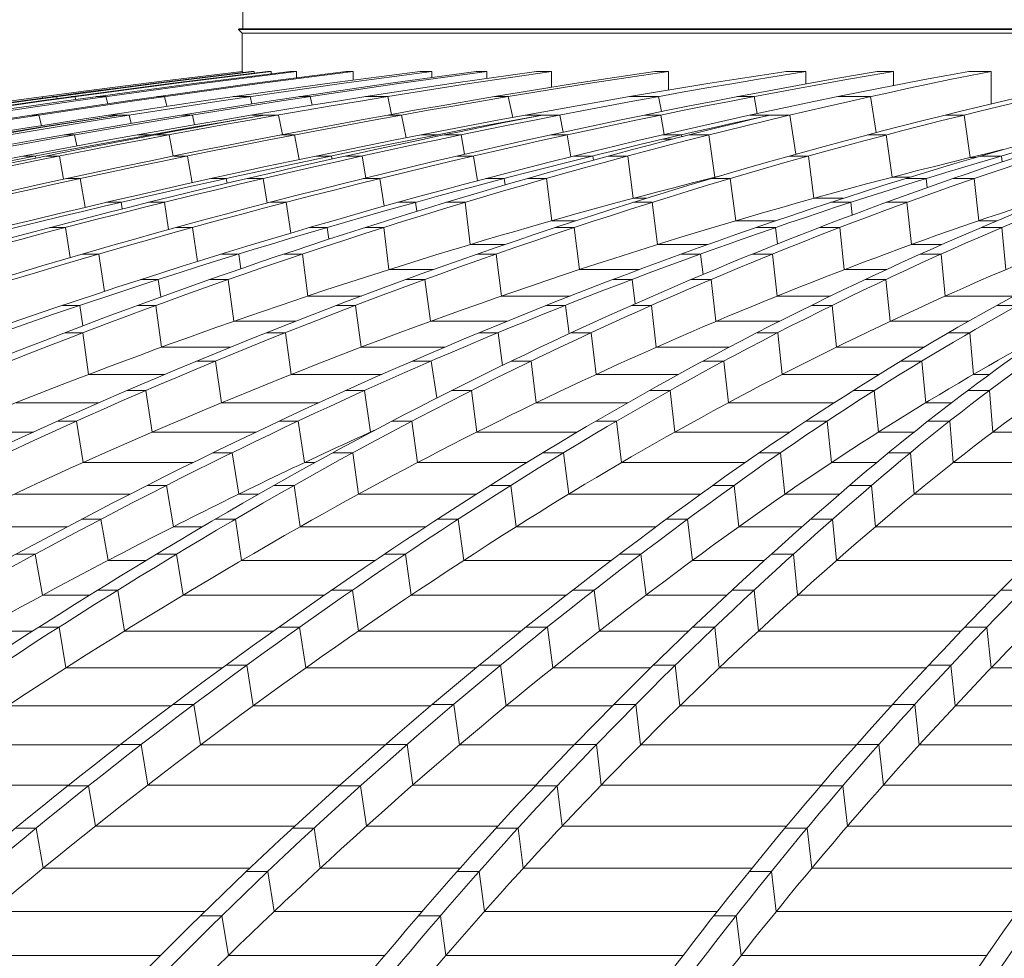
# Model space of a CAD drawing. Header units: millimetres. Extents: x 27034 to 255531, y -206966 to 210227.
# Tile 27 of 87: x 108987 to 110848, y 36768 to 38541. Entities that reach past the tile are written whole.
import ezdxf

# ---------------------------------------------------------------- set-up
doc = ezdxf.new("R2010")
doc.units = ezdxf.units.MM
doc.header["$LTSCALE"] = 0.05
doc.layers.get('0').update_dxf_attribs({"lineweight": 0})

# ---------------------------------------------------------------- blocks, each defined once
blk = doc.blocks.new('fhjkjhjk')
for points, elevation in [([(-7167.2, 27734.2), (-7167.2, 27699.1)], -4380.3), ([(-7174.6, 27699.1), (-7175.3, 27698.4)], -8576.5), ([(-7174.6, 27699.1), (-7175.3, 27698.4)], -8576.5), ([(-7168.2, 27691.4), (-7175.3, 27698.4)], -8576.5), ([(-7168.2, 27691.4), (-7175.3, 27698.4)], -8576.5), ([(-7175.3, 27698.4), (-3019.9, 27698.4)], -8576.5), ([(-7174.6, 27699.1), (-3019.9, 27699.1)], -8576.5), ([(-7168.2, 27619), (-7168.2, 27691.4)], -8576.5), ([(-7168.2, 27619), (-7168.2, 27691.4)], -8576.5), ([(-7168.2, 27691.4), (-3019.9, 27691.4)], -8576.5), ([(-7167.9, 27619), (-7168.2, 27619)], -8576.5), ([(-7167.9, 27619), (-7167.9, 27617)], -8576.5), ([(-7145.6, 27619), (-7151, 27619)], -8576.5), ([(-7145.6, 27619), (-7145.6, 27616)], -8576.5), ([(-7113.7, 27619), (-7120.6, 27619)], -8576.5), ([(-7113.7, 27619), (-7113.7, 27614.6)], -8576.5), ([(-7065.5, 27619), (-7077.5, 27619)], -8576.5), ([(-7065.5, 27619), (-7065.5, 27607.1)], -8576.5), ([(-6958.4, 27619), (-6972, 27619)], -8576.5), ([(-6958.4, 27619), (-6958.4, 27602.7)], -8576.5), ([(-6809.9, 27619), (-6832.2, 27619)], -8576.5), ([(-6809.9, 27619), (-6809.9, 27607.6)], -8576.5), ([(-6706.1, 27619), (-6726, 27619)], -8576.5), ([(-6706.1, 27619), (-6706.1, 27605.8)], -8576.5), ([(-6583.9, 27619), (-6612.2, 27619)], -8576.5), ([(-6583.9, 27619), (-6583.9, 27588.9)], -8576.5), ([(-6363, 27619), (-6388.9, 27619)], -8576.5), ([(-6363, 27619), (-6363, 27583.6)], -8576.5), ([(-6103.1, 27619), (-6140.2, 27619)], -8576.5), ([(-6103.1, 27619), (-6103.1, 27595.4)], -8576.5), ([(-5937.6, 27619), (-5968.7, 27619)], -8576.5), ([(-5937.6, 27619), (-5937.6, 27592.3)], -8576.5), ([(-5753.5, 27619), (-5795.3, 27619)], -8576.5), ([(-5753.5, 27619), (-5753.5, 27557.5)], -8576.5), ([(-7546.3, 27571.4), (-7545.6, 27568.8)], -8576.5), ([(-7518.8, 27571.4), (-7526.3, 27571.4)], -8576.5), ([(-7518.8, 27571.4), (-7517.9, 27567.7)], -8576.5), ([(-7484.1, 27571.4), (-7491, 27571.4)], -8576.5), ([(-7484.1, 27571.4), (-7482.7, 27566)], -8576.5), ([(-7425.7, 27571.4), (-7443.9, 27571.4)], -8576.5), ([(-7425.7, 27571.4), (-7422, 27557.9)], -8576.5), ([(-7314.9, 27571.4), (-7328.5, 27571.4)], -8576.5), ([(-7314.9, 27571.4), (-7310.3, 27553.1)], -8576.5), ([(-7152.9, 27571.4), (-7185.3, 27571.4)], -8576.5), ([(-7152.9, 27571.4), (-7149.8, 27557.5)], -8576.5), ([(-7039.7, 27571.4), (-7059.7, 27571.4)], -8576.5), ([(-7039.7, 27571.4), (-7036, 27555.4)], -8576.5), ([(-6893.3, 27571.4), (-6935.3, 27571.4)], -8576.5), ([(-6893.3, 27571.4), (-6886.1, 27537.7)], -8576.5), ([(-6665.5, 27571.4), (-6691.3, 27571.4)], -8576.5), ([(-6665.5, 27571.4), (-6657.1, 27532.1)], -8576.5), ([(-6381.9, 27571.4), (-6435.9, 27571.4)], -8576.5), ([(-6381.9, 27571.4), (-6376.3, 27543)], -8576.5), ([(-6201.2, 27571.4), (-6232.3, 27571.4)], -8576.5), ([(-6201.2, 27571.4), (-6195.3, 27539.3)], -8576.5), ([(-5981, 27571.4), (-6042.8, 27571.4)], -8576.5), ([(-5981, 27571.4), (-5970.2, 27503.4)], -8576.5), ([(-7552.3, 27536.5), (-7565.9, 27536.5)], -8576.5), ([(-7552.3, 27536.5), (-7547.6, 27516.6)], -8576.5), ([(-7381.5, 27536.5), (-7420.3, 27536.5)], -8576.5), ([(-7381.5, 27536.5), (-7377.9, 27520.7)], -8576.5), ([(-7262, 27536.5), (-7282, 27536.5)], -8576.5), ([(-7262, 27536.5), (-7258.1, 27518.2)], -8576.5), ([(-7099.6, 27536.5), (-7150.6, 27536.5)], -8576.5), ([(-7099.6, 27536.5), (-7092.3, 27499.6)], -8576.5), ([(-6867.2, 27536.5), (-6893, 27536.5)], -8576.5), ([(-6867.2, 27536.5), (-6858.7, 27493.6)], -8576.5), ([(-6567.9, 27536.5), (-6633.2, 27536.5)], -8576.5), ([(-6567.9, 27536.5), (-6562.1, 27504.1)], -8576.5), ([(-6377.3, 27536.5), (-6408.4, 27536.5)], -8576.5), ([(-6377.3, 27536.5), (-6371, 27499.9)], -8576.5), ([(-6133.3, 27536.5), (-6208.3, 27536.5)], -8576.5), ([(-6133.3, 27536.5), (-6122.5, 27462.3)], -8576.5), ([(-5804.5, 27536.5), (-5840.1, 27536.5)], -8576.5), ([(-5804.5, 27536.5), (-5793, 27456.3)], -8576.5), ([(-7484.7, 27499.1), (-7504.6, 27499.1)], -8576.5), ([(-7484.7, 27499.1), (-7480.4, 27478.3)], -8576.5), ([(-7341.9, 27499.1), (-7366.3, 27499.1)], -8576.5), ([(-7341.9, 27499.1), (-7341.6, 27497.3)], -8576.5), ([(-7306.2, 27499.1), (-7332.3, 27499.1)], -8576.5), ([(-7306.2, 27499.1), (-7298.9, 27458.8)], -8576.5), ([(-7069.3, 27499.1), (-7095.2, 27499.1)], -8576.5), ([(-7069.3, 27499.1), (-7060.6, 27452.5)], -8576.5), ([(-6800.3, 27499.1), (-6830.9, 27499.1)], -8576.5), ([(-6800.3, 27499.1), (-6799.8, 27496.3)], -8576.5), ([(-6754.5, 27499.1), (-6786.6, 27499.1)], -8576.5), ([(-6754.5, 27499.1), (-6748.2, 27462.3)], -8576.5), ([(-6554, 27499.1), (-6585.1, 27499.1)], -8576.5), ([(-6554, 27499.1), (-6547.2, 27457.5)], -8576.5), ([(-6338.3, 27499.1), (-6374.4, 27499.1)], -8576.5), ([(-6338.3, 27499.1), (-6337.8, 27495.5)], -8576.5), ([(-6286.3, 27499.1), (-6323.7, 27499.1)], -8576.5), ([(-6286.3, 27499.1), (-6275.5, 27419)], -8576.5), ([(-5951.3, 27499.1), (-5986.9, 27499.1)], -8576.5), ([(-5951.3, 27499.1), (-5940.4, 27419)], -8576.5), ([(-6355.1, 27491.1), (-6372.7, 27491.1)], -8576.5), ([(-7558.5, 27459.1), (-7582.2, 27459.1)], -8576.5), ([(-7558.5, 27459.1), (-7557.8, 27455.3)], -8576.5), ([(-7513.1, 27459.1), (-7538.8, 27459.1)], -8576.5), ([(-7513.1, 27459.1), (-7505.5, 27415.4)], -8576.5), ([(-7271.6, 27459.1), (-7297.5, 27459.1)], -8576.5), ([(-7271.6, 27459.1), (-7262.7, 27408.6)], -8576.5), ([(-6999.3, 27459.1), (-7028.8, 27459.1)], -8576.5), ([(-6999.3, 27459.1), (-6998.4, 27453.4)], -8576.5), ([(-6941.3, 27459.1), (-6972.6, 27459.1)], -8576.5), ([(-6941.3, 27459.1), (-6934.6, 27417.7)], -8576.5), ([(-6730.9, 27459.1), (-6762, 27459.1)], -8576.5), ([(-6730.9, 27459.1), (-6723.7, 27412.4)], -8576.5), ([(-6505.8, 27459.1), (-6540.9, 27459.1)], -8576.5), ([(-6505.8, 27459.1), (-6504.7, 27451.4)], -8576.5), ([(-6439.8, 27459.1), (-6476.4, 27459.1)], -8576.5), ([(-6439.8, 27459.1), (-6429.4, 27379.2)], -8576.5), ([(-6098.5, 27459.1), (-6134.1, 27459.1)], -8576.5), ([(-6098.5, 27459.1), (-6088.1, 27379.2)], -8576.5), ([(-5782.6, 27456.3), (-5793, 27456.3)], -8576.5), ([(-5733.6, 27459.1), (-5773, 27459.1)], -8576.5), ([(-5733.6, 27459.1), (-5732.2, 27448.2)], -8576.5), ([(-7474.1, 27416.6), (-7499.9, 27416.6)], -8576.5), ([(-7474.1, 27416.6), (-7464.6, 27362.2)], -8576.5), ([(-7198.2, 27416.6), (-7226.8, 27416.6)], -8576.5), ([(-7198.2, 27416.6), (-7196.8, 27407.6)], -8576.5), ([(-7128.3, 27416.6), (-7158.8, 27416.6)], -8576.5), ([(-7128.3, 27416.6), (-7120.9, 27370.3)], -8576.5), ([(-6908, 27416.6), (-6939.1, 27416.6)], -8576.5), ([(-6908, 27416.6), (-6900.1, 27364.4)], -8576.5), ([(-6673.2, 27416.6), (-6707.6, 27416.6)], -8576.5), ([(-6673.2, 27416.6), (-6671.6, 27404.5)], -8576.5), ([(-6593.4, 27416.6), (-6629.4, 27416.6)], -8576.5), ([(-6593.4, 27416.6), (-6583.4, 27336.8)], -8576.5), ([(-6246, 27416.6), (-6281.6, 27416.6)], -8576.5), ([(-6246, 27416.6), (-6235.9, 27336.8)], -8576.5), ([(-5906.6, 27419), (-5940.4, 27419)], -8576.5), ([(-5876.1, 27416.6), (-5914.4, 27416.6)], -8576.5), ([(-5876.1, 27416.6), (-5874, 27399.5)], -8576.5), ([(-5785.3, 27416.6), (-5825.1, 27416.6)], -8576.5), ([(-5785.3, 27416.6), (-5776.7, 27336.8)], -8576.5), ([(-7397, 27371.6), (-7424.8, 27371.6)], -8576.5), ([(-7397, 27371.6), (-7395, 27359.1)], -8576.5), ([(-7315.2, 27371.6), (-7345.2, 27371.6)], -8576.5), ([(-7315.2, 27371.6), (-7307.2, 27320.2)], -8576.5), ([(-7085.1, 27371.6), (-7116.2, 27371.6)], -8576.5), ([(-7085.1, 27371.6), (-7076.5, 27313.5)], -8576.5), ([(-6840.6, 27371.6), (-6874.3, 27371.6)], -8576.5), ([(-6840.6, 27371.6), (-6838.3, 27354.6)], -8576.5), ([(-6747.1, 27371.6), (-6782.6, 27371.6)], -8576.5), ([(-6747.1, 27371.6), (-6737.3, 27291.9)], -8576.5), ([(-6404.8, 27379.2), (-6429.4, 27379.2)], -8576.5), ([(-6393.5, 27371.6), (-6429.1, 27371.6)], -8576.5), ([(-6393.5, 27371.6), (-6383.6, 27291.9)], -8576.5), ([(-6032.6, 27379.2), (-6088.1, 27379.2)], -8576.5), ([(-6018.4, 27371.6), (-6055.9, 27371.6)], -8576.5), ([(-6018.4, 27371.6), (-6015.5, 27347.7)], -8576.5), ([(-5912.3, 27371.6), (-5951.4, 27371.6)], -8576.5), ([(-5912.3, 27371.6), (-5903.9, 27291.9)], -8576.5), ([(-6537.7, 27336.8), (-6583.4, 27336.8)], -8576.5), ([(-6160, 27336.8), (-6235.9, 27336.8)], -8576.5), ([(-5742.1, 27336.8), (-5776.7, 27336.8)], -8576.5), ([(-7502.1, 27324), (-7531.7, 27324)], -8576.5), ([(-7502.1, 27324), (-7493.2, 27267.2)], -8576.5), ([(-7262.2, 27324), (-7293.3, 27324)], -8576.5), ([(-7262.2, 27324), (-7252.6, 27259.8)], -8576.5), ([(-7007.7, 27324), (-7040.9, 27324)], -8576.5), ([(-7007.7, 27324), (-7004.7, 27301.8)], -8576.5), ([(-6900.8, 27324), (-6935.9, 27324)], -8576.5), ([(-6900.8, 27324), (-6891, 27244.5)], -8576.5), ([(-6541.1, 27324), (-6576.7, 27324)], -8576.5), ([(-6541.1, 27324), (-6531.1, 27244.5)], -8576.5), ([(-6160.5, 27324), (-6197.4, 27324)], -8576.5), ([(-6160.5, 27324), (-6156.7, 27293)], -8576.5), ([(-6039.4, 27324), (-6077.8, 27324)], -8576.5), ([(-6039.4, 27324), (-6030.9, 27244.5)], -8576.5), ([(-5733.2, 27324), (-5772.4, 27324)], -8576.5), ([(-5733.2, 27324), (-5725.5, 27244.5)], -8576.5), ([(-6671.9, 27291.9), (-6737.3, 27291.9)], -8576.5), ([(-6288.7, 27291.9), (-6383.6, 27291.9)], -8576.5), ([(-5846.3, 27291.9), (-5903.9, 27291.9)], -8576.5), ([(-7439, 27273.9), (-7470.1, 27273.9)], -8576.5), ([(-7439, 27273.9), (-7470.1, 27273.9)], -8576.5), ([(-7439, 27273.9), (-7428.4, 27203.4)], -8576.5), ([(-7174.5, 27273.9), (-7207.4, 27273.9)], -8576.5), ([(-7174.5, 27273.9), (-7207.4, 27273.9)], -8576.5), ([(-7174.5, 27273.9), (-7170.7, 27246.2)], -8576.5), ([(-7054.3, 27273.9), (-7089.1, 27273.9)], -8576.5), ([(-7054.3, 27273.9), (-7089.1, 27273.9)], -8576.5), ([(-7054.3, 27273.9), (-7044.4, 27194.6)], -8576.5), ([(-6688.4, 27273.9), (-6724, 27273.9)], -8576.5), ([(-6688.4, 27273.9), (-6724, 27273.9)], -8576.5), ([(-6688.4, 27273.9), (-6678.4, 27194.6)], -8576.5), ([(-6302.3, 27273.9), (-6338.7, 27273.9)], -8576.5), ([(-6302.3, 27273.9), (-6338.7, 27273.9)], -8576.5), ([(-6302.3, 27273.9), (-6297.5, 27235.3)], -8576.5), ([(-6166.2, 27273.9), (-6204.2, 27273.9)], -8576.5), ([(-6166.2, 27273.9), (-6204.2, 27273.9)], -8576.5), ([(-6166.2, 27273.9), (-6157.7, 27194.6)], -8576.5), ([(-5847.5, 27273.9), (-5886.7, 27273.9)], -8576.5), ([(-5847.5, 27273.9), (-5886.7, 27273.9)], -8576.5), ([(-5847.5, 27273.9), (-5839.8, 27194.6)], -8576.5), ([(-6807.1, 27244.5), (-6891, 27244.5)], -8576.5), ([(-6418.4, 27244.5), (-6531.1, 27244.5)], -8576.5), ([(-5951.2, 27244.5), (-6030.9, 27244.5)], -8576.5), ([(-7326.8, 27225.9), (-7359.4, 27225.9)], -8576.5), ([(-7326.8, 27225.9), (-7321.9, 27192.8)], -8576.5), ([(-7194.5, 27225.9), (-7229.2, 27225.9)], -8576.5), ([(-7194.5, 27225.9), (-7184, 27146.8)], -8576.5), ([(-6823, 27225.9), (-6858.6, 27225.9)], -8576.5), ([(-6823, 27225.9), (-6812.4, 27146.8)], -8576.5), ([(-6431.7, 27225.9), (-6467.8, 27225.9)], -8576.5), ([(-6431.7, 27225.9), (-6425.7, 27179.9)], -8576.5), ([(-6282.1, 27225.9), (-6319.8, 27225.9)], -8576.5), ([(-6282.1, 27225.9), (-6273.1, 27146.8)], -8576.5), ([(-5952, 27225.9), (-5991.2, 27225.9)], -8576.5), ([(-5952, 27225.9), (-5943.8, 27146.8)], -8576.5), ([(-6943.1, 27194.6), (-7044.4, 27194.6)], -8576.5), ([(-6548.8, 27194.6), (-6678.4, 27194.6)], -8576.5), ([(-6056.7, 27194.6), (-6157.7, 27194.6)], -8576.5), ([(-5710.5, 27194.6), (-5839.8, 27194.6)], -8576.5), ([(-7475.1, 27176.9), (-7507.6, 27176.9)], -8576.5), ([(-7475.1, 27176.9), (-7469.5, 27138.3)], -8576.5), ([(-7331.2, 27176.9), (-7365.7, 27176.9)], -8576.5), ([(-7331.2, 27176.9), (-7320.8, 27097.9)], -8576.5), ([(-6954.2, 27176.9), (-6989.8, 27176.9)], -8576.5), ([(-6954.2, 27176.9), (-6943.6, 27097.9)], -8576.5), ([(-6557.7, 27176.9), (-6593.5, 27176.9)], -8576.5), ([(-6557.7, 27176.9), (-6550.6, 27123.3)], -8576.5), ([(-6394.9, 27176.9), (-6432.5, 27176.9)], -8576.5), ([(-6394.9, 27176.9), (-6386, 27097.9)], -8576.5), ([(-6053.7, 27176.9), (-6092.8, 27176.9)], -8576.5), ([(-6053.7, 27176.9), (-6045.6, 27097.9)], -8576.5), ([(-5702.8, 27176.9), (-5742.5, 27176.9)], -8576.5), ([(-7067.7, 27146.8), (-7184, 27146.8)], -8576.5), ([(-6668.2, 27146.8), (-6812.4, 27146.8)], -8576.5), ([(-6153.2, 27146.8), (-6273.1, 27146.8)], -8576.5), ([(-5796.1, 27146.8), (-5943.8, 27146.8)], -8576.5), ([(-7469.1, 27125.3), (-7503.5, 27125.3)], -8576.5), ([(-7469.1, 27125.3), (-7458.3, 27046.5)], -8576.5), ([(-7086.6, 27125.3), (-7122.2, 27125.3)], -8576.5), ([(-7086.6, 27125.3), (-7075.7, 27046.5)], -8576.5), ([(-6684.7, 27125.3), (-6720.4, 27125.3)], -8576.5), ([(-6684.7, 27125.3), (-6676.3, 27063.6)], -8576.5), ([(-6508.8, 27125.3), (-6546.2, 27125.3)], -8576.5), ([(-6508.8, 27125.3), (-6499.5, 27046.5)], -8576.5), ([(-6156.2, 27125.3), (-6195.4, 27125.3)], -8576.5), ([(-6156.2, 27125.3), (-6147.9, 27046.5)], -8576.5), ([(-5793.8, 27125.3), (-5833.4, 27125.3)], -8576.5), ([(-5793.8, 27125.3), (-5786.6, 27046.5)], -8576.5), ([(-7190.4, 27097.9), (-7320.8, 27097.9)], -8576.5), ([(-6785.8, 27097.9), (-6943.6, 27097.9)], -8576.5), ([(-6248.2, 27097.9), (-6386, 27097.9)], -8576.5), ([(-5880.2, 27097.9), (-6045.6, 27097.9)], -8576.5), ([(-7218.5, 27071.7), (-7254.1, 27071.7)], -8576.5), ([(-7218.5, 27071.7), (-7207.2, 26993)], -8576.5), ([(-6811.2, 27071.7), (-6846.9, 27071.7)], -8576.5), ([(-6811.2, 27071.7), (-6800.3, 27002)], -8576.5), ([(-6622.2, 27071.7), (-6659.6, 27071.7)], -8576.5), ([(-6622.2, 27071.7), (-6612.6, 26993)], -8576.5), ([(-6258.3, 27071.7), (-6297.5, 27071.7)], -8576.5), ([(-6258.3, 27071.7), (-6249.6, 26993)], -8576.5), ([(-5884.2, 27071.7), (-5923.8, 27071.7)], -8576.5), ([(-5884.2, 27071.7), (-5876.8, 26993)], -8576.5), ([(-7314.4, 27046.5), (-7458.3, 27046.5)], -8576.5), ([(-6904.6, 27046.5), (-7075.7, 27046.5)], -8576.5), ([(-6344, 27046.5), (-6499.5, 27046.5)], -8576.5), ([(-5965.1, 27046.5), (-6147.9, 27046.5)], -8576.5), ([(-5756.4, 27046.5), (-5786.6, 27046.5)], -8576.5), ([(-7350, 27016), (-7385.6, 27016)], -8576.5), ([(-7350, 27016), (-7338.3, 26937.5)], -8576.5), ([(-6937.1, 27016), (-6972.9, 27016)], -8576.5), ([(-6937.1, 27016), (-6925.6, 26937.5)], -8576.5), ([(-6735.1, 27016), (-6772.5, 27016)], -8576.5), ([(-6735.1, 27016), (-6725.1, 26937.5)], -8576.5), ([(-6359.8, 27016), (-6399, 27016)], -8576.5), ([(-6359.8, 27016), (-6350.8, 26937.5)], -8576.5), ([(-5974, 27016), (-6013.7, 27016)], -8576.5), ([(-5974, 27016), (-5966.2, 26937.5)], -8576.5), ([(-5756.6, 27016), (-5797.4, 27016)], -8576.5), ([(-5756.6, 27016), (-5750.2, 26937.5)], -8576.5), ([(-7438.5, 26993), (-7595.4, 26993)], -8576.5), ([(-7023.5, 26993), (-7207.2, 26993)], -8576.5), ([(-6439.8, 26993), (-6612.6, 26993)], -8576.5), ([(-6049.8, 26993), (-6249.6, 26993)], -8576.5), ([(-5827.7, 26993), (-5876.8, 26993)], -8576.5), ([(-7481, 26958.3), (-7516.6, 26958.3)], -8576.5), ([(-7481, 26958.3), (-7468.8, 26880)], -8576.5), ([(-7062.5, 26958.3), (-7098.4, 26958.3)], -8576.5), ([(-7062.5, 26958.3), (-7050.5, 26880)], -8576.5), ([(-6847.5, 26958.3), (-6885, 26958.3)], -8576.5), ([(-6847.5, 26958.3), (-6837, 26880)], -8576.5), ([(-6460.8, 26958.3), (-6500, 26958.3)], -8576.5), ([(-6460.8, 26958.3), (-6451.4, 26880)], -8576.5), ([(-6063.1, 26958.3), (-6103, 26958.3)], -8576.5), ([(-6063.1, 26958.3), (-6055, 26880)], -8576.5), ([(-5831.6, 26958.3), (-5872.5, 26958.3)], -8576.5), ([(-5831.6, 26958.3), (-5824.8, 26880)], -8576.5), ([(-7562.6, 26937.5), (-7732, 26937.5)], -8576.5), ([(-7142.4, 26937.5), (-7338.3, 26937.5)], -8576.5), ([(-6924.5, 26937.5), (-6925.6, 26937.5)], -8576.5), ([(-6535.4, 26937.5), (-6725.1, 26937.5)], -8576.5), ([(-6134.2, 26937.5), (-6350.8, 26937.5)], -8576.5), ([(-5898.8, 26937.5), (-5966.2, 26937.5)], -8576.5), ([(-5421.9, 26937.5), (-5750.2, 26937.5)], -8576.5), ([(-7187.2, 26898.6), (-7223.3, 26898.6)], -8576.5), ([(-7187.2, 26898.6), (-7174.7, 26820.4)], -8576.5), ([(-6959.2, 26898.6), (-6997, 26898.6)], -8576.5), ([(-6959.2, 26898.6), (-6948.3, 26820.4)], -8576.5), ([(-6561.1, 26898.6), (-6600.3, 26898.6)], -8576.5), ([(-6561.1, 26898.6), (-6551.3, 26820.4)], -8576.5), ([(-6151.5, 26898.6), (-6191.5, 26898.6)], -8576.5), ([(-6151.5, 26898.6), (-6142.9, 26820.4)], -8576.5), ([(-5905.8, 26898.6), (-5946.9, 26898.6)], -8576.5), ([(-5905.8, 26898.6), (-5898.7, 26820.4)], -8576.5), ([(-7261.2, 26880), (-7468.8, 26880)], -8576.5), ([(-7030.9, 26880), (-7050.5, 26880)], -8576.5), ([(-6630.7, 26880), (-6837, 26880)], -8576.5), ([(-6218.3, 26880), (-6451.4, 26880)], -8576.5), ([(-5969.4, 26880), (-6055, 26880)], -8576.5), ([(-5486, 26880), (-5824.8, 26880)], -8576.5), ([(-7311.2, 26836.8), (-7347.6, 26836.8)], -8576.5), ([(-7311.2, 26836.8), (-7347.6, 26836.8)], -8576.5), ([(-7311.2, 26836.8), (-7298.2, 26758.8)], -8576.5), ([(-7070.3, 26836.8), (-7108.3, 26836.8)], -8576.5), ([(-7070.3, 26836.8), (-7108.3, 26836.8)], -8576.5), ([(-7070.3, 26836.8), (-7058.8, 26758.8)], -8576.5), ([(-6660.8, 26836.8), (-6700, 26836.8)], -8576.5), ([(-6660.8, 26836.8), (-6700, 26836.8)], -8576.5), ([(-6660.8, 26836.8), (-6650.4, 26758.8)], -8576.5), ([(-6239, 26836.8), (-6279.3, 26836.8)], -8576.5), ([(-6239, 26836.8), (-6279.3, 26836.8)], -8576.5), ([(-6239, 26836.8), (-6230, 26758.8)], -8576.5), ([(-5979.2, 26836.8), (-6020.6, 26836.8)], -8576.5), ([(-5979.2, 26836.8), (-6020.6, 26836.8)], -8576.5), ([(-5979.2, 26836.8), (-5971.7, 26758.8)], -8576.5), ([(-7379.7, 26820.4), (-7598.7, 26820.4)], -8576.5), ([(-7137, 26820.4), (-7174.7, 26820.4)], -8576.5), ([(-6725.7, 26820.4), (-6948.3, 26820.4)], -8576.5), ([(-6302, 26820.4), (-6551.3, 26820.4)], -8576.5), ([(-6039.6, 26820.4), (-6142.9, 26820.4)], -8576.5), ([(-5549.7, 26820.4), (-5898.7, 26820.4)], -8576.5), ([(-7435.1, 26772.9), (-7471.5, 26772.9)], -8576.5), ([(-7435.1, 26772.9), (-7421.7, 26695.2)], -8576.5), ([(-7181.1, 26772.9), (-7219.1, 26772.9)], -8576.5), ([(-7181.1, 26772.9), (-7169.3, 26695.2)], -8576.5), ([(-6760.2, 26772.9), (-6799.4, 26772.9)], -8576.5), ([(-6760.2, 26772.9), (-6749.6, 26695.2)], -8576.5), ([(-6326.8, 26772.9), (-6367.1, 26772.9)], -8576.5), ([(-6326.8, 26772.9), (-6317.5, 26695.2)], -8576.5), ([(-6052.8, 26772.9), (-6094.2, 26772.9)], -8576.5), ([(-6052.8, 26772.9), (-6045.1, 26695.2)], -8576.5), ([(-7498.2, 26758.8), (-7727.9, 26758.8)], -8576.5), ([(-7243, 26758.8), (-7298.2, 26758.8)], -8576.5), ([(-6820.9, 26758.8), (-7058.8, 26758.8)], -8576.5), ([(-6386.1, 26758.8), (-6650.4, 26758.8)], -8576.5), ([(-6110.1, 26758.8), (-6230, 26758.8)], -8576.5), ([(-5614.1, 26758.8), (-5971.7, 26758.8)], -8576.5), ([(-7559.1, 26707), (-7595.5, 26707)], -8576.5), ([(-7559.1, 26707), (-7545.2, 26629.4)], -8576.5), ([(-7349.6, 26695.2), (-7421.7, 26695.2)], -8576.5), ([(-7292.1, 26707), (-7330.1, 26707)], -8576.5), ([(-7292.1, 26707), (-7279.9, 26629.4)], -8576.5), ([(-6916.7, 26695.2), (-7169.3, 26695.2)], -8576.5), ([(-6859.9, 26707), (-6899.1, 26707)], -8576.5), ([(-6859.9, 26707), (-6848.9, 26629.4)], -8576.5), ([(-6470.7, 26695.2), (-6749.6, 26695.2)], -8576.5), ([(-6414.9, 26707), (-6455.2, 26707)], -8576.5), ([(-6414.9, 26707), (-6405.3, 26629.4)], -8576.5), ([(-6181.2, 26695.2), (-6317.5, 26695.2)], -8576.5), ([(-6126.7, 26707), (-6168.1, 26707)], -8576.5), ([(-6126.7, 26707), (-6118.8, 26629.4)], -8576.5), ([(-5679, 26695.2), (-6045.1, 26695.2)], -8576.5), ([(-7403.1, 26639), (-7441.1, 26639)], -8576.5), ([(-7403.1, 26639), (-7390.6, 26561.7)], -8576.5), ([(-6959.7, 26639), (-6998.9, 26639)], -8576.5), ([(-6959.7, 26639), (-6948.5, 26561.7)], -8576.5), ([(-6503.2, 26639), (-6543.5, 26639)], -8576.5), ([(-6503.2, 26639), (-6493.3, 26561.7)], -8576.5), ([(-6201, 26639), (-6242.4, 26639)], -8576.5), ([(-6201, 26639), (-6192.8, 26561.7)], -8576.5), ([(-5693.1, 26639), (-5734.9, 26639)], -8576.5), ([(-7456.5, 26629.4), (-7545.2, 26629.4)], -8576.5), ([(-7012.8, 26629.4), (-7279.9, 26629.4)], -8576.5), ([(-6555.8, 26629.4), (-6848.9, 26629.4)], -8576.5), ([(-6252.7, 26629.4), (-6405.3, 26629.4)], -8576.5), ([(-5744.3, 26629.4), (-6118.8, 26629.4)], -8576.5), ([(-7514.2, 26569.1), (-7552.2, 26569.1)], -8576.5), ([(-7514.2, 26569.1), (-7501.3, 26492)], -8576.5), ([(-7059.7, 26569.1), (-7098.9, 26569.1)], -8576.5), ([(-7059.7, 26569.1), (-7048.1, 26492)], -8576.5), ([(-6591.6, 26569.1), (-6631.9, 26569.1)], -8576.5), ([(-6591.6, 26569.1), (-6581.5, 26492)], -8576.5), ([(-6275.4, 26569.1), (-6316.8, 26569.1)], -8576.5), ([(-6275.4, 26569.1), (-6267, 26492)], -8576.5), ([(-5761.1, 26569.1), (-5802.9, 26569.1)], -8576.5), ([(-5761.1, 26569.1), (-5753.2, 26492)], -8576.5), ([(-7563.7, 26561.7), (-7668.8, 26561.7)], -8576.5), ([(-7109.2, 26561.7), (-7390.6, 26561.7)], -8576.5), ([(-6641.1, 26561.7), (-6948.5, 26561.7)], -8576.5), ([(-6324.5, 26561.7), (-6493.3, 26561.7)], -8576.5), ([(-5810, 26561.7), (-6192.8, 26561.7)], -8576.5), ([(-7205.8, 26492), (-7501.3, 26492)], -8576.5), ([(-7159.6, 26497.1), (-7198.8, 26497.1)], -8576.5), ([(-7159.6, 26497.1), (-7147.7, 26420.3)], -8576.5), ([(-6726.6, 26492), (-7048.1, 26492)], -8576.5), ([(-6680.1, 26497.1), (-6720.4, 26497.1)], -8576.5), ([(-6680.1, 26497.1), (-6669.7, 26420.3)], -8576.5), ([(-6396.5, 26492), (-6581.5, 26492)], -8576.5), ([(-6349.9, 26497.1), (-6391.3, 26497.1)], -8576.5), ([(-6349.9, 26497.1), (-6341.2, 26420.3)], -8576.5), ([(-5875.9, 26492), (-6267, 26492)], -8576.5), ([(-5829.2, 26497.1), (-5871.1, 26497.1)], -8576.5), ([(-5829.2, 26497.1), (-5821.1, 26420.3)], -8576.5), ([(-5344.9, 26492), (-5753.2, 26492)], -8576.5), ([(-7302.4, 26420.3), (-7612, 26420.3)], -8576.5), ([(-7259.4, 26423.2), (-7298.6, 26423.2)], -8576.5), ([(-7259.4, 26423.2), (-7247.2, 26346.6)], -8576.5), ([(-6812.2, 26420.3), (-7147.7, 26420.3)], -8576.5), ([(-6768.5, 26423.2), (-6808.8, 26423.2)], -8576.5), ([(-6768.5, 26423.2), (-6757.8, 26346.6)], -8576.5), ([(-6468.7, 26420.3), (-6669.7, 26420.3)], -8576.5), ([(-6424.4, 26423.2), (-6465.8, 26423.2)], -8576.5), ([(-6424.4, 26423.2), (-6415.5, 26346.6)], -8576.5), ([(-5941.9, 26420.3), (-6341.2, 26420.3)], -8576.5), ([(-5897.4, 26423.2), (-5939.2, 26423.2)], -8576.5), ([(-5897.4, 26423.2), (-5889.1, 26346.6)], -8576.5), ([(-5404.7, 26420.3), (-5821.1, 26420.3)], -8576.5), ([(-7399, 26346.6), (-7722.5, 26346.6)], -8576.5), ([(-7359, 26347.2), (-7398.2, 26347.2)], -8576.5), ([(-7359, 26347.2), (-7346.4, 26270.8)], -8576.5), ([(-6897.8, 26346.6), (-7247.2, 26346.6)], -8576.5), ([(-6856.8, 26347.2), (-6897.1, 26347.2)], -8576.5), ([(-6856.8, 26347.2), (-6845.8, 26270.8)], -8576.5), ([(-6540.9, 26346.6), (-6757.8, 26346.6)], -8576.5), ([(-6498.8, 26347.2), (-6540.2, 26347.2)], -8576.5), ([(-6498.7, 26346.6), (-6499.5, 26346.6)], -8576.5), ([(-6498.8, 26347.2), (-6489.7, 26270.8)], -8576.5), ([(-6007.9, 26346.6), (-6415.5, 26346.6)], -8576.5), ([(-5965.5, 26347.2), (-6007.3, 26347.2)], -8576.5), ([(-5965.5, 26347.2), (-5956.9, 26270.8)], -8576.5), ([(-5464.6, 26346.6), (-5889.1, 26346.6)], -8576.5), ([(-7495.5, 26270.8), (-7832.7, 26270.8)], -8576.5), ([(-7458.3, 26269.3), (-7497.5, 26269.3)], -8576.5), ([(-7458.3, 26269.3), (-7445.5, 26193.2)], -8576.5), ([(-6983.4, 26270.8), (-7346.4, 26270.8)], -8576.5), ([(-6944.8, 26269.3), (-6985.1, 26269.3)], -8576.5), ([(-6944.8, 26269.3), (-6933.5, 26193.2)], -8576.5), ([(-6613, 26270.8), (-6845.8, 26270.8)], -8576.5), ([(-6573.1, 26269.3), (-6614.5, 26269.3)], -8576.5), ([(-6573.1, 26269.3), (-6563.7, 26193.2)], -8576.5), ([(-6073.9, 26270.8), (-6489.7, 26270.8)], -8576.5), ([(-6033.4, 26269.3), (-6075.3, 26269.3)], -8576.5), ([(-6033.4, 26269.3), (-6024.7, 26193.2)], -8576.5), ([(-5524.5, 26270.8), (-5956.9, 26270.8)], -8576.5), ([(-7068.7, 26193.2), (-7445.5, 26193.2)], -8576.5), ([(-6685, 26193.2), (-6933.5, 26193.2)], -8576.5), ([(-6139.8, 26193.2), (-6563.7, 26193.2)], -8576.5), ([(-5584.2, 26193.2), (-6024.7, 26193.2)], -8576.5), ([(-7557.2, 26189.5), (-7596.4, 26189.5)], -8576.5), ([(-7557.2, 26189.5), (-7544, 26113.6)], -8576.5), ([(-7032.4, 26189.5), (-7072.7, 26189.5)], -8576.5), ([(-7032.4, 26189.5), (-7020.8, 26113.6)], -8576.5), ([(-6646.9, 26189.5), (-6688.3, 26189.5)], -8576.5), ([(-6646.9, 26189.5), (-6637.3, 26113.6)], -8576.5), ([(-6101, 26189.5), (-6142.9, 26189.5)], -8576.5), ([(-6101, 26189.5), (-6092.1, 26113.6)], -8576.5), ([(-7153.7, 26113.6), (-7544, 26113.6)], -8576.5), ([(-7119.7, 26107.7), (-7160, 26107.7)], -8576.5), ([(-7119.7, 26107.7), (-7107.8, 26032.1)], -8576.5), ([(-6756.6, 26113.6), (-7020.8, 26113.6)], -8576.5), ([(-6720.5, 26107.7), (-6761.9, 26107.7)], -8576.5), ([(-6720.5, 26107.7), (-6710.6, 26032.1)], -8576.5), ([(-6205.4, 26113.6), (-6637.3, 26113.6)], -8576.5), ([(-6168.3, 26107.7), (-6210.2, 26107.7)], -8576.5), ([(-6168.3, 26107.7), (-6159.1, 26032.1)], -8576.5), ([(-5643.7, 26113.6), (-6092.1, 26113.6)], -8576.5), ([(-7238.4, 26032.1), (-7642.1, 26032.1)], -8576.5), ([(-7206.4, 26023.9), (-7246.7, 26023.9)], -8576.5), ([(-7206.4, 26023.9), (-7194.3, 25948.6)], -8576.5), ([(-6828, 26032.1), (-7107.8, 26032.1)], -8576.5), ([(-6793.6, 26023.9), (-6835, 26023.9)], -8576.5), ([(-6793.6, 26023.9), (-6783.5, 25948.6)], -8576.5), ([(-6270.7, 26032.1), (-6710.6, 26032.1)], -8576.5), ([(-6235.2, 26023.9), (-6277.1, 26023.9)], -8576.5), ([(-6235.2, 26023.9), (-6225.8, 25948.6)], -8576.5), ([(-5702.9, 26032.1), (-6159.1, 26032.1)], -8576.5), ([(-7322.7, 25948.6), (-7739.7, 25948.6)], -8576.5), ([(-6899, 25948.6), (-7194.3, 25948.6)], -8576.5), ([(-6335.6, 25948.6), (-6783.5, 25948.6)], -8576.5), ([(-5761.8, 25948.6), (-6225.8, 25948.6)], -8576.5)]:
    blk.add_lwpolyline(points, dxfattribs=dict(elevation=elevation))
at = {"elevation": -8576.5}
for points in [[(-23342.3, 19012.4, -0.18771), (-7168.2, 27619)], [(-7151, 27619, 0.039118), (-11066.7, 26836.8, 0.036586), (-14531.4, 25576, 0.039025), (-17753.4, 23826.4, 0.039239), (-20725.1, 21621.1, 0.036518), (-23323.3, 19012.4)], [(-7145.6, 27619, 0.039305), (-11040.8, 26836.8, 0.0367), (-14488.8, 25576, 0.036614), (-17713.3, 23826.4, 0.036612), (-20653.7, 21621.1, 0.036513), (-23240, 19012.4)], [(-7120.6, 27619, 0.039575), (-10986.9, 26836.8, 0.036909), (-14409.2, 25576, 0.036762), (-17609.8, 23826.4, 0.036687), (-20528.4, 21621.1, 0.01823), (-21858.2, 20365, 0.018268), (-23095.5, 19012.4)], [(-7113.7, 27619, 0.039575), (-10980, 26836.8, 0.036909), (-14402.3, 25576, 0.036762), (-17602.9, 23826.4, 0.036687), (-20521.5, 21621.1, 0.03651), (-23088.6, 19012.4)], [(-7077.5, 27619, 0.039972), (-10902, 26836.8, 0.018833), (-12618.3, 26269.3, 0.018369), (-14287.3, 25576, 0.018694), (-15900.3, 24761, 0.018271), (-17453.2, 23826.4, 0.018633), (-18937.1, 22777, 0.01815), (-20340.2, 21621.1, 0.018462), (-21655.6, 20365, 0.018027), (-22879.6, 19012.4)], [(-7065.5, 27619, 0.040592), (-10826.4, 26836.8, 0.037721), (-14154.3, 25576, 0.038047), (-17261, 23826.4, 0.037763), (-20103.2, 21621.1, 0.036483), (-22598.8, 19012.4)], [(-6972, 27619, 0.040969), (-10694.9, 26836.8, 0.037974), (-13990.3, 25576, 0.037501), (-17072.1, 23826.4, 0.037043), (-19882.5, 21621.1, 0.036462), (-22354.4, 19012.4)], [(-6958.4, 27619, 0.040969), (-10681.3, 26836.8, 0.037974), (-13976.7, 25576, 0.037501), (-17058.6, 23826.4, 0.037043), (-19868.9, 21621.1, 0.036462), (-22340.8, 19012.4)], [(-6832.2, 27619, 0.041334), (-10519.2, 26836.8, 0.038282), (-13781.8, 25576, 0.037017), (-16836.9, 23826.4, 0.036368), (-19613.8, 21621.1, 0.036444), (-22060.4, 19012.4)], [(-6809.9, 27619, 0.042403), (-10394.6, 26836.8, 0.039047), (-13567.6, 25576, 0.038215), (-16535.1, 23826.4, 0.037353), (-19241.1, 21621.1, 0.036362), (-21621.2, 19012.4)], [(-6726, 27619, 0.043466), (-10213.9, 26836.8, 0.039825), (-13301.2, 25576, 0.038714), (-16188.5, 23826.4, 0.037547), (-18821.4, 21621.1, 0.036258), (-21137.3, 19012.4)], [(-6706.1, 27619, 0.043466), (-10193.9, 26836.8, 0.039825), (-13281.3, 25576, 0.038714), (-16168.5, 23826.4, 0.037547), (-18801.4, 21621.1, 0.036258), (-21117.3, 19012.4)], [(-6612.2, 27619, 0.044718), (-9991.5, 26836.8, 0.040724), (-12982.8, 25576, 0.039269), (-15780.3, 23826.4, 0.037737), (-18331.3, 21621.1, 0.036105), (-20575.1, 19012.4)], [(-6583.9, 27619, 0.046454), (-9822, 26836.8, 0.041974), (-12687.2, 25576, 0.039159), (-15371, 23826.4, 0.037023), (-17809.2, 21621.1, 0.035844), (-19957.8, 19012.4)], [(-6388.9, 27619, 0.047374), (-9555.8, 26836.8, 0.042567), (-12359, 25576, 0.040333), (-14980.6, 23826.4, 0.038015), (-17371.2, 21621.1, 0.035685), (-19474, 19012.4)], [(-6363, 27619, 0.047374), (-9529.9, 26836.8, 0.042567), (-12333.2, 25576, 0.040333), (-14954.7, 23826.4, 0.038015), (-17345.4, 21621.1, 0.035685), (-19448.1, 19012.4)], [(-6140.2, 27619, 0.048308), (-9237.8, 26836.8, 0.043228), (-11978.6, 25576, 0.039953), (-14545.3, 23826.4, 0.037282), (-16878.3, 21621.1, 0.035508), (-18933.6, 19012.4)], [(-6103.1, 27619, 0.050801), (-9026.4, 26836.8, 0.044807), (-11614, 25576, 0.041478), (-14033.9, 23826.4, 0.038141), (-16240.6, 21621.1, 0.034979), (-18181.6, 19012.4)], [(-5968.7, 27619, 0.05323), (-8736.7, 26836.8, 0.046298), (-11186.9, 25576, 0.042138), (-13478.2, 23826.4, 0.038087), (-15567.7, 21621.1, 0.03439), (-17405.6, 19012.4)], [(-5937.6, 27619, 0.053231), (-8705.6, 26836.8, 0.046299), (-11155.7, 25576, 0.042139), (-13447.1, 23826.4, 0.038087), (-15536.6, 21621.1, 0.03439), (-17374.4, 19012.4)], [(-5795.3, 27619, 0.056039), (-8398.7, 26836.8, 0.047917), (-10703.2, 25576, 0.042752), (-12858.3, 23826.4, 0.037893), (-14823.6, 21621.1, 0.033634), (-16552.2, 19012.4)], [(-5753.5, 27619, 0.059928), (-8151.7, 26836.8, 0.050008), (-10273.9, 25576, 0.042466), (-12261.6, 23826.4, 0.036488), (-14067.4, 21621.1, 0.03248), (-15658.8, 19012.4)], [(-5476, 27619, 0.061936), (-7776.9, 26836.8, 0.050937), (-9813.6, 25576, 0.043534), (-11718.3, 23826.4, 0.037088), (-13455.2, 21621.1, 0.031856), (-14982.9, 19012.4)], [(-5440.4, 27619, 0.061935), (-7741.3, 26836.8, 0.050937), (-9778, 25576, 0.043536), (-11682.7, 23826.4, 0.037089), (-13419.6, 21621.1, 0.031857), (-14947.3, 19012.4)], [(-5142.8, 27619, 0.064033), (-7347.6, 26836.8, 0.051922), (-9298.6, 25576, 0.042903), (-11125.5, 23826.4, 0.0359), (-12786.1, 21621.1, 0.031172), (-14249.1, 19012.4)], [(-5094.6, 27619, 0.069507), (-7070.3, 26836.8, 0.05401), (-8819.1, 25576, 0.043608), (-10454.6, 23826.4, 0.035415), (-11946, 21621.1, 0.029326), (-13257.8, 19012.4)], [(-4922.8, 27619, 0.074832), (-6700, 26836.8, 0.055576), (-8273, 25576, 0.043071), (-9744.2, 23826.4, 0.033892), (-11085.7, 21621.1, 0.027439), (-12265.7, 19012.4)], [(-4883.6, 27619, 0.074834), (-6660.8, 26836.8, 0.055579), (-8233.8, 25576, 0.04307), (-9705, 23826.4, 0.033892), (-11046.5, 21621.1, 0.027439), (-12226.5, 19012.4)], [(-4706.7, 27619, 0.080869), (-6279.3, 26836.8, 0.056693), (-7671.4, 25576, 0.041891), (-8973.3, 23826.4, 0.031865), (-10160.4, 21621.1, 0.025214), (-11204.7, 19012.4)], [(-4655.5, 27619, 0.088749), (-5979.2, 26836.8, 0.056899), (-7150.4, 25576, 0.038599), (-8247.5, 23826.4, 0.027962), (-9244.2, 21621.1, 0.022107), (-10122.6, 19012.4)], [(-4322.7, 27619, 0.092351), (-5532.4, 26836.8, 0.056293), (-6603.1, 25576, 0.03774), (-7604.5, 23826.4, 0.026996), (-8517.6, 21621.1, 0.020557), (-9320.8, 19012.4)], [(-4280.9, 27619, 0.092351), (-5490.5, 26836.8, 0.056294), (-6561.3, 25576, 0.03774), (-7562.6, 23826.4, 0.026997), (-8475.8, 21621.1, 0.020557), (-9279, 19012.4)], [(-3937.6, 27619, 0.095728), (-5033.8, 26836.8, 0.055208), (-6003.9, 25576, 0.035193), (-6912.3, 23826.4, 0.024559), (-7738, 21621.1, 0.018916), (-8465.5, 19012.4)], [(-7401.8, 27536.5, 0.035058), (-10504.4, 26836.8, 0.038282), (-13766.9, 25576, 0.037134), (-16821.2, 23826.4, 0.036499), (-19599, 21621.1, 0.036444), (-22045.5, 19012.4)], [(-7401.5, 27536.5, 0.035573), (-10412.2, 26836.8, 0.039047), (-13585.3, 25576, 0.038215), (-16552.7, 23826.4, 0.037353), (-19258.7, 21621.1, 0.036362), (-21638.9, 19012.4)], [(-7125.4, 27536.5, 0.037923), (-9969.3, 26836.8, 0.040724), (-12960.6, 25576, 0.039269), (-15758.1, 23826.4, 0.037737), (-18309, 21621.1, 0.036105), (-20552.9, 19012.4)], [(-7126.1, 27536.5, 0.039031), (-9846.7, 26836.8, 0.041973), (-12712, 25576, 0.039281), (-15395.1, 23826.4, 0.037158), (-17833.9, 21621.1, 0.035844), (-19982.6, 19012.4)], [(-6601.2, 27536.5, 0.0412), (-9210.8, 26836.8, 0.043228), (-11951.7, 25576, 0.040078), (-14517.7, 23826.4, 0.037418), (-16851.3, 21621.1, 0.035508), (-18906.7, 19012.4)], [(-6601.1, 27536.5, 0.042487), (-9055.7, 26836.8, 0.044807), (-11643.3, 25576, 0.041477), (-14063.2, 23826.4, 0.038141), (-16269.9, 21621.1, 0.034979), (-18210.9, 19012.4)], [(-6171, 27536.5, 0.047911), (-8365.8, 26836.8, 0.047918), (-10670.3, 25576, 0.042752), (-12825.4, 23826.4, 0.037893), (-14790.7, 21621.1, 0.033634), (-16519.3, 19012.4)], [(-6171.7, 27536.5, 0.050186), (-8186.5, 26836.8, 0.050008), (-10308.7, 25576, 0.042596), (-12295.9, 23826.4, 0.036624), (-14102.2, 21621.1, 0.03248), (-15693.6, 19012.4)], [(-5448.9, 27536.5, 0.055235), (-7311.2, 26836.8, 0.051921), (-9262.2, 25576, 0.043033), (-11088.7, 23826.4, 0.036034), (-12749.8, 21621.1, 0.031172), (-14212.8, 19012.4)], [(-5449.2, 27536.5, 0.057888), (-7108.3, 26836.8, 0.05401), (-8857.1, 25576, 0.043608), (-10492.6, 23826.4, 0.035414), (-11984, 21621.1, 0.029326), (-13295.8, 19012.4)], [(-4906.5, 27536.5, 0.070662), (-6239, 26836.8, 0.056693), (-7631.1, 25576, 0.041891), (-8933, 23826.4, 0.031865), (-10120.1, 21621.1, 0.025214), (-11164.4, 19012.4)], [(-4907.7, 27536.5, 0.073823), (-6020.6, 26836.8, 0.056899), (-7191.9, 25576, 0.038712), (-8288.7, 23826.4, 0.02807), (-9285.6, 21621.1, 0.022107), (-10164, 19012.4)], [(-4655.5, 27535.6, 0.089584), (-5971.7, 26758.8, 0.056896), (-7139.2, 25502.1, 0.03937), (-8230.9, 23758.2, 0.028701), (-9226.2, 21559.9, 0.010136), (-9679.8, 20307.8, 0.008685), (-10101.8, 18959.5)], [(-4280.9, 27535.6, 0.093111), (-5483.5, 26758.8, 0.056297), (-6550.8, 25502.1, 0.037741), (-7549, 23758.2, 0.026997), (-8459.2, 21559.9, 0.020487), (-9260, 18959.5)], [(-4065.4, 27532.2, 0.085302), (-4991.6, 26836.8, 0.055208), (-5961.7, 25576, 0.035295), (-6869.8, 23826.4, 0.024654), (-7695.8, 21621.1, 0.018916), (-8423.2, 19012.4)], [(-5731.2, 27471.2, 0.054713), (-7727.9, 26758.8, 0.05094), (-9758.1, 25502.1, 0.043536), (-11656.7, 23758.2, 0.037089), (-13388.1, 21559.9, 0.031745), (-14911.2, 18959.5)], [(-5183.5, 27446.8, 0.063226), (-6650.4, 26758.8, 0.055579), (-8218.5, 25502.1, 0.04307), (-9684.9, 23758.2, 0.033892), (-11022.1, 21559.9, 0.0273), (-12198.6, 18959.5)], [(-6262.3, 27422.3, 0.0479), (-8138.2, 26758.8, 0.050007), (-10253.5, 25502.1, 0.043358), (-12231.3, 23758.2, 0.037419), (-14034.8, 21559.9, 0.032414), (-15621.2, 18959.5)], [(-5594.7, 27396.7, 0.052863), (-7058.8, 26758.8, 0.05401), (-8802.1, 25502.1, 0.043608), (-10432.3, 23758.2, 0.035415), (-11918.9, 21559.9, 0.029237), (-13226.8, 18959.5)], [(-4401.8, 27251.9, 0.056808), (-4985.1, 26758.8, 0.055211), (-5952.1, 25502.1, 0.035792), (-6856.2, 23758.2, 0.025088), (-7680.7, 21559.9, 0.018758), (-8406, 18959.5)], [(-5645.2, 27125.6, 0.032766), (-6230, 26758.8, 0.05669), (-7617.6, 25502.1, 0.04189), (-8915.2, 23758.2, 0.031864), (-10098.6, 21559.9, 0.025084), (-11139.7, 18959.5)], [(-6918, 26940.9, 0.011823), (-7298.2, 26758.8, 0.051924), (-9243, 25502.1, 0.043673), (-11061.3, 23758.2, 0.036691), (-12719.4, 21559.9, 0.014988), (-13474.8, 20307.8, 0.013115), (-14178.2, 18959.5)]]:
    blk.add_lwpolyline(points, format="xyb", dxfattribs=at)

msp = doc.modelspace()

# ---------------------------------------------------------------- block references
at = {"color": 2}
msp.add_blockref('fhjkjhjk', (116576, 10824.6, 4380.3), dxfattribs=at)

doc.saveas('drawing.dxf')
